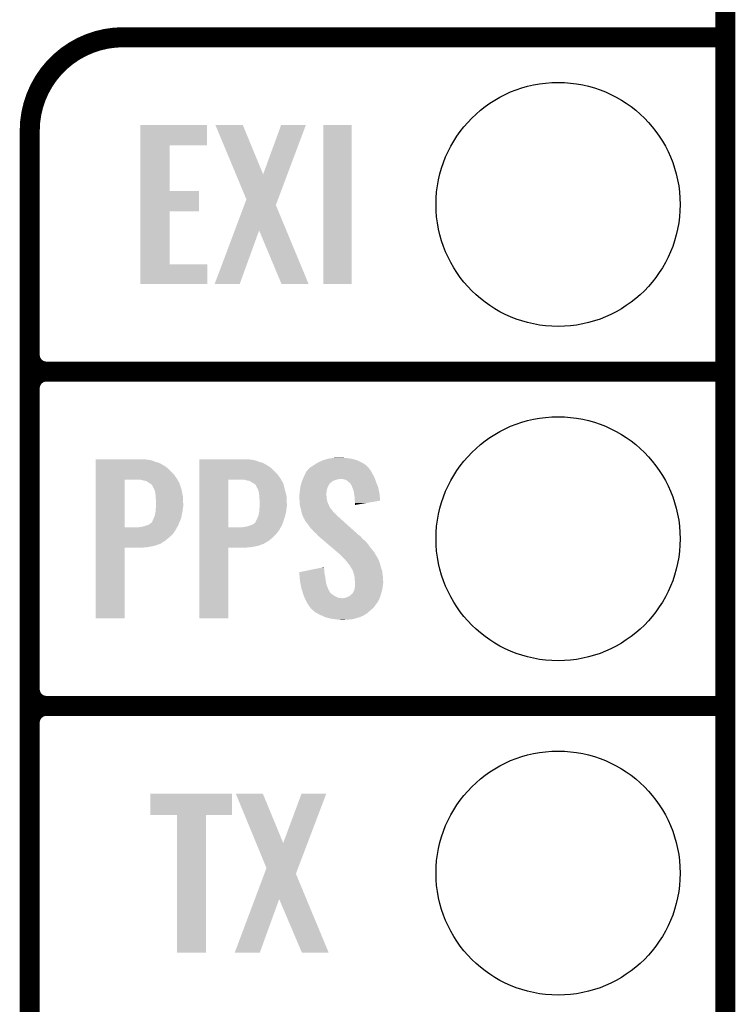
# Model space of a CAD drawing. Extents: x -1.3 to 24.2, y -3.9 to 39.2.
# Tile 15 of 21: x 18.8 to 24.2, y 11.7 to 19.2. Entities that reach past the tile are written whole.
import ezdxf

# ---------------------------------------------------------------- set-up
doc = ezdxf.new("R2010")
doc.units = 0
doc.layers.get('0').update_dxf_attribs({"linetype": 'CONTINUOUS'})
for name, color, linetype in [('GNSS_MAX_3_CLICK_V100_GKO', 9, 'CONTINUOUS'), ('GNSS_MAX_3_CLICK_V100_GTO', 11, 'CONTINUOUS'), ('GNSS_MAX_3_CLICK_V100_GTS', 8, 'CONTINUOUS')]:
    doc.layers.add(name, color=color, linetype=linetype)

# ---------------------------------------------------------------- blocks, each defined once
blk = doc.blocks.new('ROUND_22')
blk.add_circle((0, 0), 0.9271)

msp = doc.modelspace()

# ---------------------------------------------------------------- linework, layer by layer
at = {"layer": 'GNSS_MAX_3_CLICK_V100_GKO', "const_width": 0.1524}
msp.add_lwpolyline([(24.13, -1.27), (24.13, 36.83)], dxfattribs=at)
at = {"layer": 'GNSS_MAX_3_CLICK_V100_GTO', "const_width": 0.1524}
for points in [[(19.558, 19.05, 0.4142136), (18.8468, 18.3388)], [(18.8468, 16.637, 0.4142136), (18.9738, 16.51)], [(18.9738, 16.51, 0.4142136), (18.8468, 16.383)], [(18.9738, 16.51, 0.4142136), (18.8468, 16.383)], [(18.8468, 14.097, 0.4142136), (18.9738, 13.97)], [(18.9738, 13.97, 0.4142136), (18.8468, 13.843)], [(18.9738, 13.97, 0.4142136), (18.8468, 13.843)]]:
    msp.add_lwpolyline(points, format="xyb", dxfattribs=at)
for points in [[(19.558, 19.05), (24.13, 19.05)], [(18.8468, -0.5588), (18.8468, 18.3388)], [(18.9738, 16.51), (24.13, 16.51)], [(18.9738, 16.51), (24.13, 16.51)], [(18.8468, 14.097), (18.8468, 16.383)], [(18.9738, 13.97), (24.13, 13.97)], [(18.9738, 13.97), (24.13, 13.97)], [(18.8468, 11.557), (18.8468, 13.843)]]:
    msp.add_lwpolyline(points, dxfattribs=at)
at = {"layer": 'GNSS_MAX_3_CLICK_V100_GTO'}
for points in [[(19.687558, 18.22958), (19.68756, 18.384498), (20.192978, 18.22958), (20.193, 18.384498)], [(19.68756, 18.384498), (19.687562, 18.38452), (20.193, 18.384498), (19.687562, 18.38452)], [(20.25654, 18.384506), (20.256534, 18.38452), (20.464784, 18.384506), (20.256534, 18.38452)], [(20.413262, 18.008656), (20.25654, 18.384506), (20.619738, 18.008656), (20.464784, 18.384506)], [(20.619738, 18.008656), (20.756884, 18.38449), (20.803894, 18.008656), (20.94483, 18.38449)], [(20.756884, 18.38449), (20.756896, 18.38452), (20.94483, 18.38449), (20.756896, 18.38452)], [(21.07692, 17.175502), (21.07694, 18.384498), (21.292798, 17.175502), (21.29282, 18.384498)], [(21.07694, 18.384498), (21.076942, 18.38452), (21.29282, 18.384498), (21.076942, 18.38452)], [(19.687552, 17.8816), (19.687558, 18.229558), (19.908542, 17.8816), (19.90852, 18.229558)], [(19.687558, 18.229558), (19.687558, 18.22958), (19.90852, 18.229558), (20.192978, 18.22958)], [(20.492716, 17.818108), (20.413262, 18.008656), (20.732442, 17.818108), (20.803894, 18.008656)], [(19.68755, 17.72666), (19.687552, 17.881578), (20.132018, 17.72666), (20.13204, 17.881578)], [(19.687552, 17.881578), (19.687552, 17.8816), (20.13204, 17.881578), (19.908542, 17.8816)], [(20.476496, 17.774912), (20.492716, 17.818108), (20.716244, 17.774912), (20.732442, 17.818108)], [(20.403994, 17.581826), (20.476496, 17.774912), (20.796414, 17.581826), (20.716244, 17.774912)], [(19.687542, 17.32534), (19.68755, 17.726638), (19.908542, 17.32534), (19.90852, 17.726638)], [(19.68755, 17.726638), (19.68755, 17.72666), (19.90852, 17.726638), (20.132018, 17.72666)], [(20.25143, 17.17551), (20.403994, 17.581826), (20.441914, 17.17551), (20.589222, 17.581826)], [(20.759416, 17.175494), (20.589222, 17.581826), (20.965124, 17.175494), (20.796414, 17.581826)], [(19.68754, 17.175502), (19.687542, 17.325318), (20.195518, 17.175502), (20.19554, 17.325318)], [(19.687542, 17.325318), (19.687542, 17.32534), (20.19554, 17.325318), (19.908542, 17.32534)], [(20.195518, 17.17548), (19.68754, 17.175502), (20.195518, 17.17548), (20.195518, 17.175502)], [(20.441904, 17.17548), (20.25143, 17.17551), (20.441904, 17.17548), (20.441914, 17.17551)], [(20.965128, 17.17548), (20.965124, 17.175494), (20.965128, 17.17548), (20.759416, 17.175494)], [(21.292798, 17.17548), (21.07692, 17.175502), (21.292798, 17.17548), (21.292798, 17.175502)], [(19.3472, 15.84198), (19.347202, 15.84452), (19.73072, 15.84198), (19.718022, 15.84452)], [(19.3472, 15.83944), (19.3472, 15.84198), (19.751038, 15.83944), (19.73072, 15.84198)], [(19.3472, 15.834358), (19.3472, 15.83944), (19.776442, 15.834358), (19.751038, 15.83944)], [(19.3472, 15.824198), (19.3472, 15.834358), (19.80184, 15.824198), (19.776442, 15.834358)], [(19.3472, 15.81658), (19.3472, 15.824198), (19.829782, 15.81658), (19.80184, 15.824198)], [(19.3472, 15.80134), (19.3472, 15.81658), (19.85772, 15.80134), (19.829782, 15.81658)], [(19.3472, 15.783558), (19.3472, 15.80134), (19.885662, 15.783558), (19.85772, 15.80134)], [(19.3472, 15.75816), (19.3472, 15.783558), (19.9136, 15.75816), (19.885662, 15.783558)], [(20.1346, 15.84198), (20.134602, 15.84452), (20.51812, 15.84198), (20.502882, 15.84452)], [(20.1346, 15.83944), (20.1346, 15.84198), (20.538438, 15.83944), (20.51812, 15.84198)], [(20.1346, 15.834358), (20.1346, 15.83944), (20.563842, 15.834358), (20.538438, 15.83944)], [(20.1346, 15.824198), (20.1346, 15.834358), (20.58924, 15.824198), (20.563842, 15.834358)], [(20.1346, 15.81658), (20.1346, 15.824198), (20.617182, 15.81658), (20.58924, 15.824198)], [(20.1346, 15.80134), (20.1346, 15.81658), (20.64512, 15.80134), (20.617182, 15.81658)], [(20.1346, 15.783558), (20.1346, 15.80134), (20.673062, 15.783558), (20.64512, 15.80134)], [(20.1346, 15.75816), (20.1346, 15.783558), (20.701, 15.75816), (20.673062, 15.783558)], [(20.975324, 15.781022), (20.980398, 15.78356), (21.418336, 15.781022), (21.41601, 15.78356)], [(20.980398, 15.78356), (20.9931, 15.791178), (21.41601, 15.78356), (21.409028, 15.791178)], [(20.9931, 15.791178), (21.003764, 15.798798), (21.409028, 15.791178), (21.402042, 15.798798)], [(21.003764, 15.798798), (21.010878, 15.80388), (21.402042, 15.798798), (21.393786, 15.80388)], [(21.010878, 15.80388), (21.036282, 15.81912), (21.393786, 15.80388), (21.36902, 15.81912)], [(21.036282, 15.81912), (21.069302, 15.834362), (21.36902, 15.81912), (21.33636, 15.834362)], [(21.069302, 15.834362), (21.077424, 15.8369), (21.33636, 15.834362), (21.33092, 15.8369)], [(21.077424, 15.8369), (21.10994, 15.84706), (21.33092, 15.8369), (21.295362, 15.84706)], [(21.10994, 15.84706), (21.142114, 15.85214), (21.295362, 15.84706), (21.2598, 15.85214)], [(21.142114, 15.85214), (21.158202, 15.85468), (21.2598, 15.85214), (21.234398, 15.85468)], [(21.158202, 15.85468), (21.209, 15.85722), (21.234398, 15.85468), (21.221702, 15.85722)], [(19.347198, 15.73276), (19.3472, 15.75816), (19.939, 15.73276), (19.9136, 15.75816)], [(19.347198, 15.6972), (19.347198, 15.73276), (19.964402, 15.6972), (19.939, 15.73276)], [(20.134598, 15.73276), (20.1346, 15.75816), (20.7264, 15.73276), (20.701, 15.75816)], [(20.134598, 15.6972), (20.134598, 15.73276), (20.751802, 15.6972), (20.7264, 15.73276)], [(20.926332, 15.704818), (20.9296, 15.71244), (21.46554, 15.704818), (21.461384, 15.71244)], [(20.9296, 15.71244), (20.939082, 15.73276), (21.461384, 15.71244), (21.4503, 15.73276)], [(20.939082, 15.73276), (20.947382, 15.75054), (21.4503, 15.73276), (21.44141, 15.75054)], [(20.947382, 15.75054), (20.949708, 15.753078), (21.44141, 15.75054), (21.44014, 15.753078)], [(20.949708, 15.753078), (20.959022, 15.76324), (21.44014, 15.753078), (21.432522, 15.76324)], [(20.959022, 15.76324), (20.963676, 15.768316), (21.432522, 15.76324), (21.429982, 15.768316)], [(20.963676, 15.768316), (20.975324, 15.781022), (21.429982, 15.768316), (21.418336, 15.781022)], [(19.347192, 15.326382), (19.347198, 15.68958), (19.56816, 15.326382), (19.568182, 15.68958)], [(19.347198, 15.68958), (19.347198, 15.6972), (19.968758, 15.68958), (19.964402, 15.6972)], [(19.69516, 15.68704), (19.677378, 15.68958), (19.970208, 15.68704), (19.968758, 15.68958)], [(19.71548, 15.68196), (19.69516, 15.68704), (19.973112, 15.68196), (19.970208, 15.68704)], [(19.728182, 15.679418), (19.71548, 15.68196), (19.974564, 15.679418), (19.973112, 15.68196)], [(19.738342, 15.674338), (19.728182, 15.679418), (19.977466, 15.674338), (19.974564, 15.679418)], [(19.745962, 15.669258), (19.738342, 15.674338), (19.980368, 15.669258), (19.977466, 15.674338)], [(19.748506, 15.66672), (19.745962, 15.669258), (19.98182, 15.66672), (19.980368, 15.669258)], [(19.751046, 15.666716), (19.748506, 15.66672), (19.981822, 15.666716), (19.98182, 15.66672)], [(19.758662, 15.661638), (19.751046, 15.666716), (19.984722, 15.661638), (19.981822, 15.666716)], [(19.773902, 15.651474), (19.758662, 15.661638), (19.987932, 15.651474), (19.984722, 15.661638)], [(19.78406, 15.631162), (19.773902, 15.651474), (19.994346, 15.631162), (19.987932, 15.651474)], [(20.134592, 15.326382), (20.134598, 15.68958), (20.35556, 15.326382), (20.355582, 15.68958)], [(20.134598, 15.68958), (20.134598, 15.6972), (20.756158, 15.68958), (20.751802, 15.6972)], [(20.482562, 15.68704), (20.464778, 15.68958), (20.757608, 15.68704), (20.756158, 15.68958)], [(20.50034, 15.68196), (20.482562, 15.68704), (20.760512, 15.68196), (20.757608, 15.68704)], [(20.515582, 15.679418), (20.50034, 15.68196), (20.761964, 15.679418), (20.760512, 15.68196)], [(20.52574, 15.674338), (20.515582, 15.679418), (20.764866, 15.674338), (20.761964, 15.679418)], [(20.530824, 15.669258), (20.52574, 15.674338), (20.767768, 15.669258), (20.764866, 15.674338)], [(20.535904, 15.66672), (20.530824, 15.669258), (20.76922, 15.66672), (20.767768, 15.669258)], [(20.538446, 15.666716), (20.535904, 15.66672), (20.769222, 15.666716), (20.76922, 15.66672)], [(20.546062, 15.661638), (20.538446, 15.666716), (20.772122, 15.661638), (20.769222, 15.666716)], [(20.561302, 15.651474), (20.546062, 15.661638), (20.774798, 15.651474), (20.772122, 15.661638)], [(20.57146, 15.631162), (20.561302, 15.651474), (20.780142, 15.631162), (20.774798, 15.651474)], [(20.902636, 15.631158), (20.9042, 15.641322), (21.10994, 15.631158), (21.115022, 15.641322)], [(20.9042, 15.641322), (20.9071, 15.651478), (21.115022, 15.641322), (21.1201, 15.651478)], [(20.9071, 15.651478), (20.909278, 15.6591), (21.1201, 15.651478), (21.12518, 15.6591)], [(20.909278, 15.6591), (20.910004, 15.66164), (21.12518, 15.6591), (21.12772, 15.66164)], [(20.910004, 15.66164), (20.912908, 15.6718), (21.12772, 15.66164), (21.14042, 15.6718)], [(20.912908, 15.6718), (20.91436, 15.676882), (21.14042, 15.6718), (21.148042, 15.676882)], [(20.91436, 15.676882), (20.916534, 15.681958), (21.148042, 15.676882), (21.155656, 15.681958)], [(20.916534, 15.681958), (20.919802, 15.68958), (21.155656, 15.681958), (21.181062, 15.68958)], [(20.919802, 15.68958), (20.921978, 15.69466), (21.181062, 15.68958), (21.201378, 15.69466)], [(20.921978, 15.69466), (20.926332, 15.704818), (21.46917, 15.69466), (21.46554, 15.704818)], [(21.229318, 15.69212), (21.208998, 15.69466), (21.470076, 15.69212), (21.46917, 15.69466)], [(21.249636, 15.687042), (21.229318, 15.69212), (21.47189, 15.687042), (21.470076, 15.69212)], [(21.271866, 15.66926), (21.249636, 15.687042), (21.47824, 15.66926), (21.47189, 15.687042)], [(21.275038, 15.666722), (21.271866, 15.66926), (21.479256, 15.666722), (21.47824, 15.66926)], [(21.282658, 15.6591), (21.275038, 15.666722), (21.482304, 15.6591), (21.479256, 15.666722)], [(21.287738, 15.648944), (21.282658, 15.6591), (21.486366, 15.648944), (21.482304, 15.6591)], [(21.292814, 15.643866), (21.287738, 15.648944), (21.488398, 15.643866), (21.486366, 15.648944)], [(21.29282, 15.641324), (21.292814, 15.643866), (21.489414, 15.641324), (21.488398, 15.643866)], [(21.296632, 15.631158), (21.29282, 15.641324), (21.49348, 15.631158), (21.489414, 15.641324)], [(19.79168, 15.61846), (19.78406, 15.631162), (19.998356, 15.61846), (19.994346, 15.631162)], [(19.79422, 15.61338), (19.79168, 15.61846), (19.99996, 15.61338), (19.998356, 15.61846)], [(19.79422, 15.613376), (19.79422, 15.61338), (19.999962, 15.613376), (19.99996, 15.61338)], [(19.794222, 15.610838), (19.79422, 15.613376), (20.00047, 15.610838), (19.999962, 15.613376)], [(19.7993, 15.595598), (19.794222, 15.610838), (20.003518, 15.595598), (20.00047, 15.610838)], [(19.80184, 15.57782), (19.7993, 15.595598), (20.007072, 15.57782), (20.003518, 15.595598)], [(19.80293, 15.562578), (19.80184, 15.57782), (20.01012, 15.562578), (20.007072, 15.57782)], [(19.80438, 15.54226), (19.80293, 15.562578), (20.010968, 15.54226), (20.01012, 15.562578)], [(20.57908, 15.61846), (20.57146, 15.631162), (20.783484, 15.61846), (20.780142, 15.631162)], [(20.58162, 15.61338), (20.57908, 15.61846), (20.78482, 15.61338), (20.783484, 15.61846)], [(20.58162, 15.613376), (20.58162, 15.61338), (20.784822, 15.613376), (20.78482, 15.61338)], [(20.581622, 15.610838), (20.58162, 15.613376), (20.785456, 15.610838), (20.784822, 15.613376)], [(20.5867, 15.595598), (20.581622, 15.610838), (20.789266, 15.595598), (20.785456, 15.610838)], [(20.58924, 15.57782), (20.5867, 15.595598), (20.79371, 15.57782), (20.789266, 15.595598)], [(20.59033, 15.562578), (20.58924, 15.57782), (20.79752, 15.562578), (20.79371, 15.57782)], [(20.59178, 15.54226), (20.59033, 15.562578), (20.798368, 15.54226), (20.79752, 15.562578)], [(20.89404, 15.572742), (20.895944, 15.580358), (21.09978, 15.572742), (21.09978, 15.580358)], [(20.89404, 15.570198), (20.89404, 15.572742), (21.09978, 15.570198), (21.09978, 15.572742)], [(20.89404, 15.560038), (20.89404, 15.570198), (21.10232, 15.560038), (21.09978, 15.570198)], [(20.89513, 15.544798), (20.89404, 15.560038), (21.10232, 15.544798), (21.10232, 15.560038)], [(20.895944, 15.580358), (20.89658, 15.582902), (21.09978, 15.580358), (21.100096, 15.582902)], [(20.89658, 15.582902), (20.898356, 15.60068), (21.100096, 15.582902), (21.10232, 15.60068)], [(20.898356, 15.60068), (20.89912, 15.6083), (21.10232, 15.60068), (21.10359, 15.6083)], [(20.89912, 15.6083), (20.900292, 15.61592), (21.10359, 15.6083), (21.10486, 15.61592)], [(20.900292, 15.61592), (20.902636, 15.631158), (21.10486, 15.61592), (21.10994, 15.631158)], [(21.30044, 15.621), (21.296632, 15.631158), (21.49562, 15.621), (21.49348, 15.631158)], [(21.308058, 15.598142), (21.30044, 15.621), (21.500432, 15.598142), (21.49562, 15.621)], [(21.310466, 15.582898), (21.308058, 15.598142), (21.50364, 15.582898), (21.500432, 15.598142)], [(21.31568, 15.549882), (21.310466, 15.582898), (21.506772, 15.549882), (21.50364, 15.582898)], [(19.80692, 15.527018), (19.80438, 15.54226), (20.011602, 15.527018), (20.010968, 15.54226)], [(19.804574, 15.471142), (19.805746, 15.486378), (20.01012, 15.471142), (20.01266, 15.486378)], [(19.805746, 15.486378), (19.80692, 15.50162), (20.01266, 15.486378), (20.01266, 15.50162)], [(19.80692, 15.50162), (19.80692, 15.527018), (20.01266, 15.50162), (20.011602, 15.527018)], [(20.59432, 15.527018), (20.59178, 15.54226), (20.799002, 15.527018), (20.798368, 15.54226)], [(20.591974, 15.471142), (20.593146, 15.486378), (20.79752, 15.471142), (20.80006, 15.486378)], [(20.593146, 15.486378), (20.59432, 15.50162), (20.80006, 15.486378), (20.80006, 15.50162)], [(20.59432, 15.50162), (20.59432, 15.527018), (20.80006, 15.50162), (20.799002, 15.527018)], [(20.89658, 15.52448), (20.89513, 15.544798), (21.1074, 15.52448), (21.10232, 15.544798)], [(20.897362, 15.514318), (20.89658, 15.52448), (21.10994, 15.514318), (21.1074, 15.52448)], [(20.89912, 15.491462), (20.897362, 15.514318), (21.120492, 15.491462), (21.10994, 15.514318)], [(20.901892, 15.4813), (20.89912, 15.491462), (21.125182, 15.4813), (21.120492, 15.491462)], [(21.31568, 15.529562), (21.31568, 15.549882), (21.5087, 15.529562), (21.506772, 15.549882)], [(21.315682, 15.529556), (21.31568, 15.529562), (21.5087, 15.529556), (21.5087, 15.529562)], [(21.31822, 15.51178), (21.315682, 15.529556), (21.406062, 15.51178), (21.5087, 15.529556)], [(21.31822, 15.496566), (21.31822, 15.51178), (21.31822, 15.496566), (21.406062, 15.51178)], [(19.78914, 15.39748), (19.796758, 15.415258), (19.997418, 15.39748), (20.00065, 15.415258)], [(19.796758, 15.415258), (19.79879, 15.42542), (20.00065, 15.415258), (20.0025, 15.42542)], [(19.79879, 15.42542), (19.80184, 15.440658), (20.0025, 15.42542), (20.005886, 15.440658)], [(19.80184, 15.440658), (19.802532, 15.44828), (20.005886, 15.440658), (20.00758, 15.44828)], [(19.802532, 15.44828), (19.80438, 15.4686), (20.00758, 15.44828), (20.009836, 15.4686)], [(19.80438, 15.4686), (19.804574, 15.471142), (20.009836, 15.4686), (20.01012, 15.471142)], [(20.57654, 15.39748), (20.584158, 15.415258), (20.78228, 15.39748), (20.787128, 15.415258)], [(20.584158, 15.415258), (20.58619, 15.42542), (20.787128, 15.415258), (20.7899, 15.42542)], [(20.58619, 15.42542), (20.58924, 15.440658), (20.7899, 15.42542), (20.793286, 15.440658)], [(20.58924, 15.440658), (20.589932, 15.44828), (20.793286, 15.440658), (20.79498, 15.44828)], [(20.589932, 15.44828), (20.59178, 15.4686), (20.79498, 15.44828), (20.797236, 15.4686)], [(20.59178, 15.4686), (20.591974, 15.471142), (20.797236, 15.4686), (20.79752, 15.471142)], [(20.902586, 15.478754), (20.901892, 15.4813), (21.12772, 15.478754), (21.125182, 15.4813)], [(20.903972, 15.473674), (20.902586, 15.478754), (21.127726, 15.473674), (21.12772, 15.478754)], [(20.90674, 15.46352), (20.903972, 15.473674), (21.13788, 15.46352), (21.127726, 15.473674)], [(20.90787, 15.45844), (20.90674, 15.46352), (21.14296, 15.45844), (21.13788, 15.46352)], [(20.911256, 15.443198), (20.90787, 15.45844), (21.153122, 15.443198), (21.14296, 15.45844)], [(20.91182, 15.44066), (20.911256, 15.443198), (21.156296, 15.44066), (21.153122, 15.443198)], [(20.913726, 15.43304), (20.91182, 15.44066), (21.165822, 15.43304), (21.156296, 15.44066)], [(20.916898, 15.420342), (20.913726, 15.43304), (21.176704, 15.420342), (21.165822, 15.43304)], [(20.91995, 15.415258), (20.916898, 15.420342), (21.18106, 15.415258), (21.176704, 15.420342)], [(20.92452, 15.407642), (20.91995, 15.415258), (21.189948, 15.407642), (21.18106, 15.415258)], [(19.702778, 15.33144), (19.720552, 15.336518), (19.969056, 15.33144), (19.97202, 15.336518)], [(19.720552, 15.336518), (19.72056, 15.33652), (19.97202, 15.336518), (19.97202, 15.33652)], [(19.72056, 15.33652), (19.743418, 15.34414), (19.97202, 15.33652), (19.975194, 15.34414)], [(19.743418, 15.34414), (19.758656, 15.351758), (19.975194, 15.34414), (19.978368, 15.351758)], [(19.758656, 15.351758), (19.7739, 15.36446), (19.978368, 15.351758), (19.98366, 15.36446)], [(19.7739, 15.36446), (19.776438, 15.367), (19.98366, 15.36446), (19.984718, 15.367)], [(19.776438, 15.367), (19.77898, 15.372078), (19.984718, 15.367), (19.986834, 15.372078)], [(19.77898, 15.372078), (19.781518, 15.382238), (19.986834, 15.372078), (19.991068, 15.382238)], [(19.781518, 15.382238), (19.789138, 15.397478), (19.991068, 15.382238), (19.997418, 15.397478)], [(19.789138, 15.397478), (19.78914, 15.39748), (19.997418, 15.397478), (19.997418, 15.39748)], [(20.490178, 15.33144), (20.507952, 15.336518), (20.756456, 15.33144), (20.75942, 15.336518)], [(20.507952, 15.336518), (20.50796, 15.33652), (20.75942, 15.336518), (20.75942, 15.33652)], [(20.50796, 15.33652), (20.530818, 15.34414), (20.75942, 15.33652), (20.762594, 15.34414)], [(20.530818, 15.34414), (20.546056, 15.351758), (20.762594, 15.34414), (20.765768, 15.351758)], [(20.546056, 15.351758), (20.5613, 15.36446), (20.765768, 15.351758), (20.77106, 15.36446)], [(20.5613, 15.36446), (20.563834, 15.366994), (20.77106, 15.36446), (20.772116, 15.366994)], [(20.563834, 15.367002), (20.56384, 15.372076), (20.77212, 15.367002), (20.77381, 15.372076)], [(20.563834, 15.366994), (20.563834, 15.367002), (20.772116, 15.366994), (20.77212, 15.367002)], [(20.56384, 15.372076), (20.57654, 15.39748), (20.77381, 15.372076), (20.78228, 15.39748)], [(20.926426, 15.40002), (20.92452, 15.407642), (21.19884, 15.40002), (21.189948, 15.407642)], [(20.927058, 15.397486), (20.926426, 15.40002), (21.201662, 15.397486), (21.19884, 15.40002)], [(20.929598, 15.39494), (20.927058, 15.397486), (21.204496, 15.39494), (21.201662, 15.397486)], [(20.942298, 15.372082), (20.929598, 15.39494), (21.229942, 15.372082), (21.204496, 15.39494)], [(20.96008, 15.34922), (20.942298, 15.372082), (21.255392, 15.34922), (21.229942, 15.372082)], [(20.97786, 15.32382), (20.96008, 15.34922), (21.283668, 15.32382), (21.255392, 15.34922)], [(19.34719, 15.27556), (19.347192, 15.30604), (19.933918, 15.27556), (19.954242, 15.30604)], [(19.34719, 15.25016), (19.34719, 15.27556), (19.90598, 15.25016), (19.933918, 15.27556)], [(19.347192, 15.32636), (19.347192, 15.326382), (19.667218, 15.32636), (19.56816, 15.326382)], [(19.347192, 15.30604), (19.347192, 15.32636), (19.954242, 15.30604), (19.966094, 15.32636)], [(19.667218, 15.32636), (19.702778, 15.33144), (19.966094, 15.32636), (19.969056, 15.33144)], [(20.13459, 15.27556), (20.134592, 15.30604), (20.718778, 15.27556), (20.74164, 15.30604)], [(20.13459, 15.25016), (20.13459, 15.27556), (20.69338, 15.25016), (20.718778, 15.27556)], [(20.134592, 15.32636), (20.134592, 15.326382), (20.454618, 15.32636), (20.35556, 15.326382)], [(20.134592, 15.30604), (20.134592, 15.32636), (20.74164, 15.30604), (20.753494, 15.32636)], [(20.454618, 15.32636), (20.46986, 15.3289), (20.753494, 15.32636), (20.754974, 15.3289)], [(20.46986, 15.3289), (20.490178, 15.33144), (20.754974, 15.3289), (20.756456, 15.33144)], [(20.995642, 15.30604), (20.97786, 15.32382), (21.303462, 15.30604), (21.283668, 15.32382)], [(21.010878, 15.28826), (20.995642, 15.30604), (21.323254, 15.28826), (21.303462, 15.30604)], [(21.023578, 15.278102), (21.010878, 15.28826), (21.334562, 15.278102), (21.323254, 15.28826)], [(21.033734, 15.267946), (21.023578, 15.278102), (21.345868, 15.267946), (21.334562, 15.278102)], [(21.03374, 15.265408), (21.033734, 15.267946), (21.348694, 15.265408), (21.345868, 15.267946)], [(21.033752, 15.265398), (21.03374, 15.265408), (21.348704, 15.265398), (21.348694, 15.265408)], [(21.036732, 15.262858), (21.033752, 15.265398), (21.35378, 15.262858), (21.348704, 15.265398)], [(21.048648, 15.2527), (21.036732, 15.262858), (21.36394, 15.2527), (21.35378, 15.262858)], [(19.347188, 15.1765), (19.34719, 15.18666), (19.74596, 15.1765), (19.796758, 15.18666)], [(19.34719, 15.22476), (19.34719, 15.25016), (19.875498, 15.22476), (19.90598, 15.25016)], [(19.34719, 15.2019), (19.34719, 15.22476), (19.83994, 15.2019), (19.875498, 15.22476)], [(19.34719, 15.18666), (19.34719, 15.2019), (19.796758, 15.18666), (19.83994, 15.2019)], [(20.134588, 15.1765), (20.13459, 15.18666), (20.530822, 15.1765), (20.584158, 15.18666)], [(20.13459, 15.224758), (20.13459, 15.25016), (20.662898, 15.224758), (20.69338, 15.25016)], [(20.13459, 15.2019), (20.13459, 15.224758), (20.624802, 15.2019), (20.662898, 15.224758)], [(20.13459, 15.18666), (20.13459, 15.2019), (20.584158, 15.18666), (20.624802, 15.2019)], [(21.066526, 15.237458), (21.048648, 15.2527), (21.376642, 15.237458), (21.36394, 15.2527)], [(21.087382, 15.219678), (21.066526, 15.237458), (21.399502, 15.219678), (21.376642, 15.237458)], [(21.117174, 15.19428), (21.087382, 15.219678), (21.41982, 15.19428), (21.399502, 15.219678)], [(21.149948, 15.16634), (21.117174, 15.19428), (21.44014, 15.16634), (21.41982, 15.19428)], [(19.34718, 14.635502), (19.347188, 15.171398), (19.568138, 14.635502), (19.56816, 15.171398)], [(19.347188, 15.17142), (19.347188, 15.1765), (19.687542, 15.17142), (19.74596, 15.1765)], [(19.347188, 15.171398), (19.347188, 15.17142), (19.56816, 15.171398), (19.687542, 15.17142)], [(20.13458, 14.635502), (20.134588, 15.171398), (20.355538, 14.635502), (20.35556, 15.171398)], [(20.134588, 15.17142), (20.134588, 15.1765), (20.474942, 15.17142), (20.530822, 15.1765)], [(20.134588, 15.171398), (20.134588, 15.17142), (20.35556, 15.171398), (20.474942, 15.17142)], [(21.182724, 15.138398), (21.149948, 15.16634), (21.463002, 15.138398), (21.44014, 15.16634)], [(21.18868, 15.13332), (21.182724, 15.138398), (21.465966, 15.13332), (21.463002, 15.138398)], [(21.21154, 15.113), (21.18868, 15.13332), (21.477818, 15.113), (21.465966, 15.13332)], [(21.216622, 15.10792), (21.21154, 15.113), (21.48078, 15.10792), (21.477818, 15.113)], [(21.221704, 15.102838), (21.216622, 15.10792), (21.483322, 15.102838), (21.48078, 15.10792)], [(21.229324, 15.095218), (21.221704, 15.102838), (21.4884, 15.095218), (21.483322, 15.102838)], [(21.231862, 15.09268), (21.229324, 15.095218), (21.48967, 15.09268), (21.4884, 15.095218)], [(21.247418, 15.0749), (21.231862, 15.09268), (21.49856, 15.0749), (21.48967, 15.09268)], [(21.24964, 15.07236), (21.247418, 15.0749), (21.499514, 15.07236), (21.49856, 15.0749)], [(21.26234, 15.05712), (21.24964, 15.07236), (21.505228, 15.05712), (21.499514, 15.07236)], [(21.264032, 15.054582), (21.26234, 15.05712), (21.506178, 15.054582), (21.505228, 15.05712)], [(21.272498, 15.041882), (21.264032, 15.054582), (21.509644, 15.041882), (21.506178, 15.054582)], [(21.282652, 15.034264), (21.272498, 15.041882), (21.511722, 15.034264), (21.509644, 15.041882)], [(20.89406, 14.986004), (20.981804, 15.003778), (21.08454, 14.986004), (21.08454, 15.003778)], [(20.894264, 14.983458), (20.89406, 14.986004), (21.08454, 14.983458), (21.08454, 14.986004)], [(20.896288, 14.95806), (20.894264, 14.983458), (21.08962, 14.95806), (21.08454, 14.983458)], [(20.981804, 15.003778), (21.05704, 15.019018), (21.08454, 15.003778), (21.082, 15.019018)], [(21.05704, 15.019018), (21.082, 15.024074), (21.082, 15.019018), (21.082, 15.024074)], [(21.28266, 15.026646), (21.282652, 15.034264), (21.5138, 15.026646), (21.511722, 15.034264)], [(21.282666, 15.02664), (21.28266, 15.026646), (21.5138, 15.02664), (21.5138, 15.026646)], [(21.285198, 15.024102), (21.282666, 15.02664), (21.514582, 15.024102), (21.5138, 15.02664)], [(21.297898, 15.003782), (21.285198, 15.024102), (21.520834, 15.003782), (21.514582, 15.024102)], [(21.30171, 14.993618), (21.297898, 15.003782), (21.52396, 14.993618), (21.520834, 15.003782)], [(21.305518, 14.983462), (21.30171, 14.993618), (21.525316, 14.983462), (21.52396, 14.993618)], [(21.312506, 14.95552), (21.305518, 14.983462), (21.52904, 14.95552), (21.525316, 14.983462)], [(20.898514, 14.930122), (20.896288, 14.95806), (21.0947, 14.930122), (21.08962, 14.95806)], [(20.89912, 14.922498), (20.898514, 14.930122), (21.095394, 14.922498), (21.0947, 14.930122)], [(20.902816, 14.902178), (20.89912, 14.922498), (21.097242, 14.902178), (21.095394, 14.922498)], [(20.907896, 14.87424), (20.902816, 14.902178), (21.1074, 14.87424), (21.097242, 14.902178)], [(21.31568, 14.942822), (21.312506, 14.95552), (21.529834, 14.942822), (21.52904, 14.95552)], [(21.31568, 14.927582), (21.31568, 14.942822), (21.530788, 14.927582), (21.529834, 14.942822)], [(21.317798, 14.914882), (21.31568, 14.927582), (21.53158, 14.914882), (21.530788, 14.927582)], [(21.31822, 14.912342), (21.317798, 14.914882), (21.53158, 14.912342), (21.53158, 14.914882)], [(21.31822, 14.90218), (21.31822, 14.912342), (21.53158, 14.90218), (21.53158, 14.912342)], [(21.31822, 14.8844), (21.31822, 14.90218), (21.52904, 14.8844), (21.53158, 14.90218)], [(20.90928, 14.86662), (20.907896, 14.87424), (21.11045, 14.86662), (21.1074, 14.87424)], [(20.914896, 14.84884), (20.90928, 14.86662), (21.117564, 14.84884), (21.11045, 14.86662)], [(20.915698, 14.8463), (20.914896, 14.84884), (21.1201, 14.8463), (21.117564, 14.84884)], [(20.918104, 14.838678), (20.915698, 14.8463), (21.12518, 14.838678), (21.1201, 14.8463)], [(20.921312, 14.828518), (20.918104, 14.838678), (21.130264, 14.828518), (21.12518, 14.838678)], [(20.92452, 14.81836), (20.921312, 14.828518), (21.14296, 14.81836), (21.130264, 14.828518)], [(20.92452, 14.818358), (20.92452, 14.81836), (21.142964, 14.818358), (21.14296, 14.81836)], [(20.928584, 14.808202), (20.92452, 14.818358), (21.158198, 14.808202), (21.142964, 14.818358)], [(21.2725, 14.803122), (21.28943, 14.81582), (21.509566, 14.803122), (21.5138, 14.81582)], [(21.28943, 14.81582), (21.29282, 14.818362), (21.5138, 14.81582), (21.514562, 14.818362)], [(21.29282, 14.818362), (21.2979, 14.82344), (21.514562, 14.818362), (21.516084, 14.82344)], [(21.2979, 14.82344), (21.30298, 14.831062), (21.516084, 14.82344), (21.518372, 14.831062)], [(21.30298, 14.831062), (21.30806, 14.841222), (21.518372, 14.831062), (21.52142, 14.841222)], [(21.30806, 14.841222), (21.31314, 14.851382), (21.52142, 14.841222), (21.523676, 14.851382)], [(21.31314, 14.851382), (21.315256, 14.864082), (21.523676, 14.851382), (21.5265, 14.864082)], [(21.315256, 14.864082), (21.31822, 14.881862), (21.5265, 14.864082), (21.528722, 14.881862)], [(21.31822, 14.881862), (21.31822, 14.8844), (21.528722, 14.881862), (21.52904, 14.8844)], [(20.932648, 14.79804), (20.928584, 14.808202), (21.17598, 14.79804), (21.158198, 14.808202)], [(20.935696, 14.79042), (20.932648, 14.79804), (21.196302, 14.79042), (21.17598, 14.79804)], [(20.936712, 14.78788), (20.935696, 14.79042), (21.221698, 14.78788), (21.196302, 14.79042)], [(20.937728, 14.78534), (20.936712, 14.78788), (21.50364, 14.78534), (21.504486, 14.78788)], [(20.93976, 14.78026), (20.937728, 14.78534), (21.501098, 14.78026), (21.50364, 14.78534)], [(20.949922, 14.75994), (20.93976, 14.78026), (21.490938, 14.75994), (21.501098, 14.78026)], [(20.951192, 14.7574), (20.949922, 14.75994), (21.4884, 14.7574), (21.490938, 14.75994)], [(20.955, 14.749782), (20.951192, 14.7574), (21.48332, 14.749782), (21.4884, 14.7574)], [(20.955002, 14.74978), (20.955, 14.749782), (21.48332, 14.74978), (21.48332, 14.749782)], [(20.963468, 14.73708), (20.955002, 14.74978), (21.47316, 14.73708), (21.48332, 14.74978)], [(20.97024, 14.72692), (20.963468, 14.73708), (21.466386, 14.72692), (21.47316, 14.73708)], [(21.226782, 14.78788), (21.23694, 14.79042), (21.504486, 14.78788), (21.505332, 14.79042)], [(21.23694, 14.79042), (21.249642, 14.792962), (21.505332, 14.79042), (21.50618, 14.792962)], [(21.249642, 14.792962), (21.2725, 14.803122), (21.50618, 14.792962), (21.509566, 14.803122)], [(20.974052, 14.721838), (20.97024, 14.72692), (21.462998, 14.721838), (21.466386, 14.72692)], [(20.977858, 14.71676), (20.974052, 14.721838), (21.45792, 14.71676), (21.462998, 14.721838)], [(20.980398, 14.711684), (20.977858, 14.71676), (21.452844, 14.711684), (21.45792, 14.71676)], [(20.98633, 14.7066), (20.980398, 14.711684), (21.44776, 14.7066), (21.452844, 14.711684)], [(21.004108, 14.69136), (20.98633, 14.7066), (21.42998, 14.69136), (21.44776, 14.7066)], [(21.01596, 14.6812), (21.004108, 14.69136), (21.418368, 14.6812), (21.42998, 14.69136)], [(21.030252, 14.673578), (21.01596, 14.6812), (21.409658, 14.673578), (21.418368, 14.6812)], [(21.05406, 14.66088), (21.030252, 14.673578), (21.388494, 14.66088), (21.409658, 14.673578)], [(19.568138, 14.63548), (19.34718, 14.635502), (19.568138, 14.63548), (19.568138, 14.635502)], [(20.355538, 14.63548), (20.13458, 14.635502), (20.355538, 14.63548), (20.355538, 14.635502)], [(21.05987, 14.658338), (21.05406, 14.66088), (21.384258, 14.658338), (21.388494, 14.66088)], [(21.065672, 14.6558), (21.05987, 14.658338), (21.381716, 14.6558), (21.384258, 14.658338)], [(21.071478, 14.65326), (21.065672, 14.6558), (21.3741, 14.65326), (21.381716, 14.6558)], [(21.088898, 14.645638), (21.071478, 14.65326), (21.358858, 14.645638), (21.3741, 14.65326)], [(21.094698, 14.6431), (21.088898, 14.645638), (21.349972, 14.6431), (21.358858, 14.645638)], [(21.10486, 14.64056), (21.094698, 14.6431), (21.34108, 14.64056), (21.349972, 14.6431)], [(21.13534, 14.63294), (21.10486, 14.64056), (21.315682, 14.63294), (21.34108, 14.64056)], [(21.1709, 14.62786), (21.13534, 14.63294), (21.29028, 14.62786), (21.315682, 14.63294)], [(21.18868, 14.62532), (21.1709, 14.62786), (21.2598, 14.62532), (21.29028, 14.62786)], [(21.211538, 14.62278), (21.201378, 14.62532), (21.226782, 14.62278), (21.2598, 14.62532)], [(19.76374, 13.141982), (19.76376, 13.304498), (20.383478, 13.141982), (20.3835, 13.304498)], [(19.76376, 13.304498), (19.763762, 13.30452), (20.3835, 13.304498), (19.763762, 13.30452)], [(20.411478, 13.304506), (20.411472, 13.30452), (20.617184, 13.304506), (20.411472, 13.30452)], [(20.566518, 12.928654), (20.411478, 13.304506), (20.77214, 12.928654), (20.617184, 13.304506)], [(20.77214, 12.928654), (20.911824, 13.30449), (20.957268, 12.928654), (21.09977, 13.30449)], [(20.911824, 13.30449), (20.911836, 13.30452), (21.09977, 13.30449), (20.911836, 13.30452)], [(19.964378, 13.14196), (19.76374, 13.141982), (20.383478, 13.14196), (20.383478, 13.141982)], [(19.96438, 13.141938), (19.964378, 13.14196), (20.18538, 13.141938), (20.383478, 13.14196)], [(19.9644, 12.095502), (19.96438, 13.141938), (20.185358, 12.095502), (20.18538, 13.141938)], [(20.645116, 12.738108), (20.566518, 12.928654), (20.885022, 12.738108), (20.957268, 12.928654)], [(20.628896, 12.694912), (20.645116, 12.738108), (20.868644, 12.694912), (20.885022, 12.738108)], [(20.556394, 12.501826), (20.628896, 12.694912), (20.948814, 12.501826), (20.868644, 12.694912)], [(20.40383, 12.09551), (20.556394, 12.501826), (20.594314, 12.09551), (20.741622, 12.501826)], [(20.914356, 12.095494), (20.741622, 12.501826), (21.117524, 12.095494), (20.948814, 12.501826)], [(20.185358, 12.09548), (19.9644, 12.095502), (20.185358, 12.09548), (20.185358, 12.095502)], [(20.594304, 12.09548), (20.40383, 12.09551), (20.594304, 12.09548), (20.594314, 12.09551)], [(21.117528, 12.09548), (21.117524, 12.095494), (21.117528, 12.09548), (20.914356, 12.095494)]]:
    msp.add_solid(points, dxfattribs=at)

# ---------------------------------------------------------------- block references
at = {"layer": 'GNSS_MAX_3_CLICK_V100_GTS'}
for p in [(22.86, 17.78), (22.86, 15.24), (22.86, 12.7)]:
    msp.add_blockref('ROUND_22', p, dxfattribs=at)

doc.saveas('drawing.dxf')
